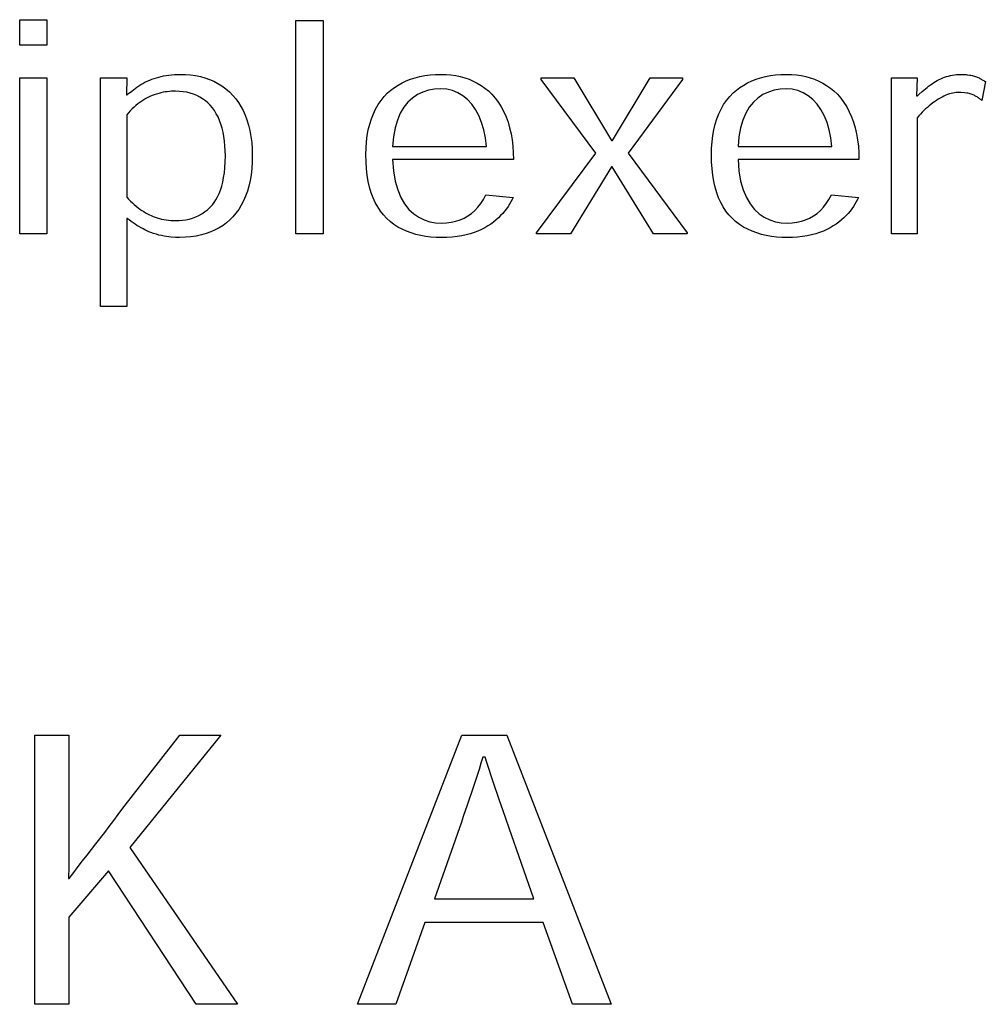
# Model space of a CAD drawing. Header units: inches. Extents: x 0.2 to 16.8, y 0.1 to 10.8.
# Tile 17 of 59: x 5.89 to 6.106, y 7.163 to 7.383. Entities that reach past the tile are written whole.
import ezdxf

# ---------------------------------------------------------------- set-up
doc = ezdxf.new("R2010")
doc.units = ezdxf.units.IN
doc.header["$LTSCALE"] = 0.935
doc.header["$MEASUREMENT"] = 0
doc.layers.get('0').update_dxf_attribs({"linetype": 'CONTINUOUS'})

msp = doc.modelspace()

# ---------------------------------------------------------------- linework, layer by layer
at = {"color": 7, "linetype": 'CONTINUOUS'}
for p, q in [((5.89047, 7.37684), (5.89047, 7.38256)), ((5.89047, 7.38256), (5.89655, 7.38256)), ((5.89655, 7.38256), (5.89655, 7.37684)), ((5.95221, 7.3347), (5.95221, 7.38235)), ((5.95221, 7.38235), (5.95829, 7.38235)), ((5.95829, 7.38235), (5.95829, 7.3347)), ((5.89655, 7.37684), (5.89047, 7.37684)), ((5.89047, 7.3347), (5.89047, 7.36956)), ((5.89047, 7.36956), (5.89655, 7.36956)), ((5.89655, 7.36956), (5.89655, 7.3347)), ((5.9085, 7.31846), (5.9085, 7.36956)), ((5.9085, 7.36956), (5.9144, 7.36956)), ((5.9144, 7.36956), (5.91432, 7.36578)), ((5.918, 7.36832), (5.91848, 7.36858)), ((5.91848, 7.36858), (5.91899, 7.36883)), ((5.91899, 7.36883), (5.91953, 7.36907)), ((5.91953, 7.36907), (5.92001, 7.36926)), ((5.92001, 7.36926), (5.92051, 7.36943)), ((5.92051, 7.36943), (5.92103, 7.36959)), ((5.92103, 7.36959), (5.92155, 7.36974)), ((5.92155, 7.36974), (5.92209, 7.36988)), ((5.92209, 7.36988), (5.92265, 7.37)), ((5.92265, 7.37), (5.92323, 7.3701)), ((5.92323, 7.3701), (5.92382, 7.37019)), ((5.92382, 7.37019), (5.92443, 7.37026)), ((5.92443, 7.37026), (5.92506, 7.37031)), ((5.92506, 7.37031), (5.92571, 7.37034)), ((5.92571, 7.37034), (5.92639, 7.37035)), ((5.92639, 7.37035), (5.92755, 7.37032)), ((5.92755, 7.37032), (5.92869, 7.37023)), ((5.92869, 7.37023), (5.92979, 7.37007)), ((5.92979, 7.37007), (5.93086, 7.36986)), ((5.93086, 7.36986), (5.93189, 7.36958)), ((5.93189, 7.36958), (5.93288, 7.36923)), ((5.93288, 7.36923), (5.93385, 7.36881)), ((5.93385, 7.36881), (5.93477, 7.36832)), ((5.97508, 7.36797), (5.97596, 7.36846)), ((5.97596, 7.36846), (5.97688, 7.3689)), ((5.97688, 7.3689), (5.97785, 7.36928)), ((5.97785, 7.36928), (5.97887, 7.3696)), ((5.97887, 7.3696), (5.97993, 7.36987)), ((5.97993, 7.36987), (5.98104, 7.37008)), ((5.98104, 7.37008), (5.9822, 7.37023)), ((5.9822, 7.37023), (5.98341, 7.37032)), ((5.98341, 7.37032), (5.98467, 7.37035)), ((5.98467, 7.37035), (5.98578, 7.37032)), ((5.98578, 7.37032), (5.98687, 7.37023)), ((5.98687, 7.37023), (5.98793, 7.37008)), ((5.98793, 7.37008), (5.98895, 7.36986)), ((5.98895, 7.36986), (5.98995, 7.36959)), ((5.98995, 7.36959), (5.99092, 7.36925)), ((5.99092, 7.36925), (5.99185, 7.36886)), ((5.99185, 7.36886), (5.99275, 7.3684)), ((5.99275, 7.3684), (5.99362, 7.36787)), ((6.00705, 7.36924), (6.00705, 7.36956)), ((6.00705, 7.36956), (6.01435, 7.36956)), ((6.01926, 7.35274), (6.00705, 7.36924)), ((6.01435, 7.36956), (6.02278, 7.35556)), ((6.02297, 7.35556), (6.03138, 7.36956)), ((6.03863, 7.36924), (6.0265, 7.35274)), ((6.03138, 7.36956), (6.03863, 7.36956)), ((6.03863, 7.36956), (6.03863, 7.36924)), ((6.0523, 7.36797), (6.05318, 7.36846)), ((6.05318, 7.36846), (6.0541, 7.3689)), ((6.0541, 7.3689), (6.05507, 7.36928)), ((6.05507, 7.36928), (6.05609, 7.3696)), ((6.05609, 7.3696), (6.05716, 7.36987)), ((6.05716, 7.36987), (6.05827, 7.37008)), ((6.05827, 7.37008), (6.05943, 7.37023)), ((6.05943, 7.37023), (6.06063, 7.37032)), ((6.06063, 7.37032), (6.06189, 7.37035)), ((6.06189, 7.37035), (6.063, 7.37032)), ((6.063, 7.37032), (6.06409, 7.37023)), ((6.06409, 7.37023), (6.06514, 7.37008)), ((6.06514, 7.37008), (6.06617, 7.36986)), ((6.06617, 7.36986), (6.06717, 7.36959)), ((6.06717, 7.36959), (6.06813, 7.36925)), ((6.06813, 7.36925), (6.06907, 7.36886)), ((6.06907, 7.36886), (6.06997, 7.3684)), ((6.06997, 7.3684), (6.07084, 7.36787)), ((6.08532, 7.3347), (6.08532, 7.36956)), ((6.08532, 7.36956), (6.09105, 7.36956)), ((6.09105, 7.36956), (6.09095, 7.36557)), ((6.09439, 7.36826), (6.09478, 7.36851)), ((6.09478, 7.36851), (6.09517, 7.36875)), ((6.09517, 7.36875), (6.09558, 7.36898)), ((6.09558, 7.36898), (6.09597, 7.36918)), ((6.09597, 7.36918), (6.09638, 7.36936)), ((6.09638, 7.36936), (6.09678, 7.36954)), ((6.09678, 7.36954), (6.0972, 7.3697)), ((6.0972, 7.3697), (6.09762, 7.36984)), ((6.09762, 7.36984), (6.09805, 7.36997)), ((6.09805, 7.36997), (6.09849, 7.37008)), ((6.09849, 7.37008), (6.09894, 7.37018)), ((6.09894, 7.37018), (6.0994, 7.37025)), ((6.0994, 7.37025), (6.09987, 7.3703)), ((6.09987, 7.3703), (6.10036, 7.37034)), ((6.10036, 7.37034), (6.10085, 7.37035)), ((6.10085, 7.37035), (6.10114, 7.37035)), ((6.10114, 7.37035), (6.10143, 7.37034)), ((6.10143, 7.37034), (6.10199, 7.3703)), ((6.10199, 7.3703), (6.10227, 7.37027)), ((6.10227, 7.37027), (6.10282, 7.37019)), ((6.10282, 7.37019), (6.10309, 7.37014)), ((6.10309, 7.37014), (6.10335, 7.37008)), ((6.10335, 7.37008), (6.10361, 7.37001)), ((6.10361, 7.37001), (6.10387, 7.36994)), ((6.10387, 7.36994), (6.10412, 7.36985)), ((6.10412, 7.36985), (6.10433, 7.36978)), ((6.10433, 7.36978), (6.10452, 7.36971)), ((6.10452, 7.36971), (6.10471, 7.36963)), ((6.10471, 7.36963), (6.1049, 7.36954)), ((6.1049, 7.36954), (6.10508, 7.36946)), ((6.10508, 7.36946), (6.10526, 7.36937)), ((6.10526, 7.36937), (6.10578, 7.36907)), ((6.10631, 7.36873), (6.10549, 7.3645)), ((6.10578, 7.36907), (6.10595, 7.36896)), ((6.10595, 7.36896), (6.10613, 7.36885)), ((6.10613, 7.36885), (6.10631, 7.36873)), ((5.91483, 7.36606), (5.91552, 7.36663)), ((5.91552, 7.36663), (5.91588, 7.36691)), ((5.91588, 7.36691), (5.91627, 7.3672)), ((5.91627, 7.3672), (5.91667, 7.36749)), ((5.91667, 7.36749), (5.91709, 7.36777)), ((5.91709, 7.36777), (5.91753, 7.36805)), ((5.91753, 7.36805), (5.918, 7.36832)), ((5.92204, 7.36623), (5.92155, 7.36611)), ((5.92252, 7.36634), (5.92204, 7.36623)), ((5.923, 7.36642), (5.92252, 7.36634)), ((5.92347, 7.36648), (5.923, 7.36642)), ((5.92394, 7.36653), (5.92347, 7.36648)), ((5.9244, 7.36657), (5.92394, 7.36653)), ((5.92486, 7.36659), (5.9244, 7.36657)), ((5.9253, 7.36659), (5.92486, 7.36659)), ((5.92617, 7.36656), (5.9253, 7.36659)), ((5.92701, 7.36648), (5.92617, 7.36656)), ((5.92782, 7.36634), (5.92701, 7.36648)), ((5.9286, 7.36615), (5.92782, 7.36634)), ((5.92935, 7.36591), (5.9286, 7.36615)), ((5.93477, 7.36832), (5.93567, 7.36777)), ((5.93567, 7.36777), (5.93652, 7.36714)), ((5.93652, 7.36714), (5.93734, 7.36644)), ((5.93734, 7.36644), (5.93812, 7.36566)), ((5.97195, 7.36539), (5.97272, 7.36619)), ((5.97272, 7.36619), (5.97346, 7.36684)), ((5.97346, 7.36684), (5.97425, 7.36743)), ((5.97425, 7.36743), (5.97508, 7.36797)), ((5.9806, 7.3664), (5.97939, 7.36582)), ((5.98188, 7.36681), (5.9806, 7.3664)), ((5.98322, 7.36705), (5.98188, 7.36681)), ((5.98462, 7.36713), (5.98322, 7.36705)), ((5.98594, 7.36703), (5.98462, 7.36713)), ((5.98721, 7.36673), (5.98594, 7.36703)), ((5.9884, 7.36624), (5.98721, 7.36673)), ((5.98952, 7.36556), (5.9884, 7.36624)), ((5.99362, 7.36787), (5.99445, 7.36729)), ((5.99445, 7.36729), (5.99526, 7.36664)), ((5.99526, 7.36664), (5.99602, 7.36593)), ((6.04917, 7.36539), (6.04995, 7.36619)), ((6.04995, 7.36619), (6.05069, 7.36684)), ((6.05069, 7.36684), (6.05147, 7.36743)), ((6.05147, 7.36743), (6.0523, 7.36797)), ((6.05781, 7.3664), (6.05661, 7.36582)), ((6.05909, 7.36681), (6.05781, 7.3664)), ((6.06044, 7.36705), (6.05909, 7.36681)), ((6.06183, 7.36713), (6.06044, 7.36705)), ((6.06316, 7.36703), (6.06183, 7.36713)), ((6.06442, 7.36673), (6.06316, 7.36703)), ((6.06562, 7.36624), (6.06442, 7.36673)), ((6.06674, 7.36556), (6.06562, 7.36624)), ((6.07084, 7.36787), (6.07167, 7.36729)), ((6.07167, 7.36729), (6.07247, 7.36664)), ((6.07247, 7.36664), (6.07324, 7.36593)), ((6.0915, 7.3659), (6.09221, 7.36654)), ((6.09221, 7.36654), (6.09256, 7.36685)), ((6.09256, 7.36685), (6.09292, 7.36715)), ((6.09292, 7.36715), (6.09328, 7.36744)), ((6.09328, 7.36744), (6.09364, 7.36772)), ((6.09364, 7.36772), (6.09402, 7.368)), ((6.09402, 7.368), (6.09439, 7.36826)), ((6.09907, 7.36617), (6.09868, 7.36608)), ((6.09945, 7.36624), (6.09907, 7.36617)), ((6.09982, 7.36628), (6.09945, 7.36624)), ((6.10018, 7.36631), (6.09982, 7.36628)), ((6.10054, 7.36632), (6.10018, 7.36631)), ((6.10083, 7.36632), (6.10054, 7.36632)), ((6.10166, 7.36626), (6.10083, 7.36632)), ((6.10218, 7.36618), (6.10166, 7.36626)), ((6.10243, 7.36613), (6.10218, 7.36618)), ((6.10267, 7.36607), (6.10243, 7.36613)), ((5.91432, 7.36578), (5.91451, 7.36578)), ((5.91451, 7.36578), (5.91483, 7.36606)), ((5.91733, 7.36407), (5.9169, 7.36374)), ((5.91777, 7.36438), (5.91733, 7.36407)), ((5.91821, 7.36466), (5.91777, 7.36438)), ((5.91866, 7.36493), (5.91821, 7.36466)), ((5.9191, 7.36517), (5.91866, 7.36493)), ((5.91954, 7.36538), (5.9191, 7.36517)), ((5.92005, 7.3656), (5.91954, 7.36538)), ((5.92055, 7.3658), (5.92005, 7.3656)), ((5.92105, 7.36596), (5.92055, 7.3658)), ((5.92155, 7.36611), (5.92105, 7.36596)), ((5.93006, 7.36562), (5.92935, 7.36591)), ((5.93073, 7.36528), (5.93006, 7.36562)), ((5.93137, 7.36489), (5.93073, 7.36528)), ((5.93198, 7.36446), (5.93137, 7.36489)), ((5.93254, 7.36398), (5.93198, 7.36446)), ((5.93306, 7.36346), (5.93254, 7.36398)), ((5.93812, 7.36566), (5.93875, 7.3649)), ((5.93875, 7.3649), (5.93935, 7.36408)), ((5.93935, 7.36408), (5.9399, 7.3632)), ((5.9706, 7.36359), (5.97124, 7.36453)), ((5.97124, 7.36453), (5.97195, 7.36539)), ((5.97725, 7.36412), (5.97634, 7.36299)), ((5.97827, 7.36507), (5.97725, 7.36412)), ((5.97939, 7.36582), (5.97827, 7.36507)), ((5.99056, 7.36471), (5.98952, 7.36556)), ((5.99151, 7.36368), (5.99056, 7.36471)), ((5.99602, 7.36593), (5.99678, 7.36504)), ((5.99678, 7.36504), (5.99748, 7.36409)), ((5.99748, 7.36409), (5.99811, 7.36307)), ((6.04782, 7.36359), (6.04846, 7.36453)), ((6.04846, 7.36453), (6.04917, 7.36539)), ((6.05447, 7.36412), (6.05356, 7.36299)), ((6.05549, 7.36507), (6.05447, 7.36412)), ((6.05661, 7.36582), (6.05549, 7.36507)), ((6.06778, 7.36471), (6.06674, 7.36556)), ((6.06873, 7.36368), (6.06778, 7.36471)), ((6.07324, 7.36593), (6.074, 7.36504)), ((6.074, 7.36504), (6.0747, 7.36409)), ((6.0747, 7.36409), (6.07533, 7.36307)), ((6.09095, 7.36557), (6.09114, 7.36557)), ((6.09114, 7.36557), (6.0915, 7.3659)), ((6.09456, 7.36396), (6.09416, 7.36365)), ((6.09496, 7.36425), (6.09456, 7.36396)), ((6.09536, 7.36453), (6.09496, 7.36425)), ((6.09575, 7.36478), (6.09536, 7.36453)), ((6.0962, 7.36504), (6.09575, 7.36478)), ((6.09664, 7.36528), (6.0962, 7.36504)), ((6.09706, 7.36549), (6.09664, 7.36528)), ((6.09748, 7.36567), (6.09706, 7.36549)), ((6.09789, 7.36583), (6.09748, 7.36567)), ((6.09829, 7.36597), (6.09789, 7.36583)), ((6.09868, 7.36608), (6.09829, 7.36597)), ((6.10291, 7.366), (6.10267, 7.36607)), ((6.10338, 7.36584), (6.10291, 7.366)), ((6.10361, 7.36575), (6.10338, 7.36584)), ((6.10378, 7.36567), (6.10361, 7.36575)), ((6.10395, 7.36558), (6.10378, 7.36567)), ((6.10412, 7.3655), (6.10395, 7.36558)), ((6.10429, 7.3654), (6.10412, 7.3655)), ((6.10445, 7.36531), (6.10429, 7.3654)), ((6.10461, 7.36521), (6.10445, 7.36531)), ((6.10476, 7.3651), (6.10461, 7.36521)), ((6.10491, 7.36499), (6.10476, 7.3651)), ((6.10506, 7.36488), (6.10491, 7.36499)), ((6.10521, 7.36476), (6.10506, 7.36488)), ((6.10535, 7.36463), (6.10521, 7.36476)), ((6.10549, 7.3645), (6.10535, 7.36463)), ((5.9148, 7.36179), (5.9144, 7.36134)), ((5.9152, 7.36222), (5.9148, 7.36179)), ((5.91562, 7.36263), (5.9152, 7.36222)), ((5.91604, 7.36302), (5.91562, 7.36263)), ((5.91647, 7.36339), (5.91604, 7.36302)), ((5.9169, 7.36374), (5.91647, 7.36339)), ((5.93355, 7.3629), (5.93306, 7.36346)), ((5.934, 7.36226), (5.93355, 7.3629)), ((5.93442, 7.36157), (5.934, 7.36226)), ((5.9399, 7.3632), (5.94041, 7.36225)), ((5.94041, 7.36225), (5.94087, 7.36124)), ((5.96952, 7.36153), (5.97002, 7.36259)), ((5.97002, 7.36259), (5.9706, 7.36359)), ((5.97634, 7.36299), (5.97555, 7.36166)), ((5.99235, 7.36249), (5.99151, 7.36368)), ((5.99309, 7.36113), (5.99235, 7.36249)), ((5.99811, 7.36307), (5.99868, 7.36199)), ((5.99868, 7.36199), (5.99918, 7.36085)), ((6.04674, 7.36153), (6.04725, 7.36259)), ((6.04725, 7.36259), (6.04782, 7.36359)), ((6.05356, 7.36299), (6.05277, 7.36166)), ((6.06957, 7.36249), (6.06873, 7.36368)), ((6.07031, 7.36113), (6.06957, 7.36249)), ((6.07533, 7.36307), (6.0759, 7.36199)), ((6.0759, 7.36199), (6.07641, 7.36085)), ((6.09219, 7.36187), (6.0918, 7.36148)), ((6.09258, 7.36226), (6.09219, 7.36187)), ((6.09297, 7.36263), (6.09258, 7.36226)), ((6.09337, 7.36298), (6.09297, 7.36263)), ((6.09376, 7.36332), (6.09337, 7.36298)), ((6.09416, 7.36365), (6.09376, 7.36332)), ((5.9144, 7.36134), (5.9144, 7.34292)), ((5.9348, 7.36083), (5.93442, 7.36157)), ((5.93514, 7.36004), (5.9348, 7.36083)), ((5.93544, 7.35921), (5.93514, 7.36004)), ((5.94087, 7.36124), (5.94127, 7.36016)), ((5.94127, 7.36016), (5.94163, 7.35901)), ((5.9687, 7.35921), (5.96908, 7.3604)), ((5.96908, 7.3604), (5.96952, 7.36153)), ((5.97489, 7.36012), (5.97437, 7.35838)), ((5.97555, 7.36166), (5.97489, 7.36012)), ((5.99371, 7.35963), (5.99309, 7.36113)), ((5.99421, 7.35797), (5.99371, 7.35963)), ((5.99918, 7.36085), (5.99962, 7.35964)), ((5.99962, 7.35964), (5.99999, 7.35838)), ((6.04593, 7.35921), (6.0463, 7.3604)), ((6.0463, 7.3604), (6.04674, 7.36153)), ((6.05211, 7.36012), (6.05159, 7.35838)), ((6.05277, 7.36166), (6.05211, 7.36012)), ((6.07094, 7.35963), (6.07031, 7.36113)), ((6.07143, 7.35797), (6.07094, 7.35963)), ((6.07641, 7.36085), (6.07684, 7.35964)), ((6.07684, 7.35964), (6.07722, 7.35838)), ((6.09142, 7.36107), (6.09105, 7.36065)), ((6.09105, 7.36065), (6.09105, 7.3347)), ((6.0918, 7.36148), (6.09142, 7.36107)), ((5.9357, 7.35833), (5.93544, 7.35921)), ((5.93593, 7.35741), (5.9357, 7.35833)), ((5.93611, 7.35644), (5.93593, 7.35741)), ((5.94163, 7.35901), (5.94192, 7.35779)), ((5.94192, 7.35779), (5.94216, 7.3565)), ((5.96816, 7.35667), (5.9684, 7.35797)), ((5.9684, 7.35797), (5.9687, 7.35921)), ((5.97437, 7.35838), (5.974, 7.35642)), ((5.99458, 7.35617), (5.99421, 7.35797)), ((5.99999, 7.35838), (6.00029, 7.35707)), ((6.04539, 7.35667), (6.04562, 7.35797)), ((6.04562, 7.35797), (6.04593, 7.35921)), ((6.05159, 7.35838), (6.05123, 7.35642)), ((6.0718, 7.35617), (6.07143, 7.35797)), ((6.07722, 7.35838), (6.07752, 7.35707)), ((5.93625, 7.35542), (5.93611, 7.35644)), ((5.93636, 7.35437), (5.93625, 7.35542)), ((5.94216, 7.3565), (5.94233, 7.35514)), ((5.94233, 7.35514), (5.94244, 7.3537)), ((5.96789, 7.3539), (5.96799, 7.35531)), ((5.96799, 7.35531), (5.96816, 7.35667)), ((5.974, 7.35642), (5.97381, 7.35424)), ((5.99482, 7.35424), (5.99458, 7.35617)), ((6.00029, 7.35707), (6.00053, 7.3557)), ((6.00053, 7.3557), (6.0007, 7.35428)), ((6.02278, 7.35556), (6.02297, 7.35556)), ((6.04511, 7.3539), (6.04522, 7.35531)), ((6.04522, 7.35531), (6.04539, 7.35667)), ((6.05123, 7.35642), (6.05104, 7.35424)), ((6.07203, 7.35424), (6.0718, 7.35617)), ((6.07752, 7.35707), (6.07776, 7.3557)), ((6.07776, 7.3557), (6.07793, 7.35428)), ((5.93642, 7.35327), (5.93636, 7.35437)), ((5.93644, 7.35213), (5.93642, 7.35327)), ((5.94244, 7.3537), (5.94247, 7.35218)), ((5.96785, 7.35244), (5.96789, 7.3539)), ((5.97381, 7.35424), (5.99482, 7.35424)), ((6.0007, 7.35428), (6.0008, 7.35282)), ((6.04508, 7.35244), (6.04511, 7.3539)), ((6.05104, 7.35424), (6.07203, 7.35424)), ((6.07793, 7.35428), (6.07803, 7.35282)), ((5.93634, 7.34955), (5.93641, 7.35079)), ((5.93641, 7.35079), (5.93644, 7.35213)), ((5.94247, 7.35218), (5.94244, 7.35071)), ((5.96789, 7.35081), (5.96785, 7.35244)), ((5.96799, 7.34926), (5.96789, 7.35081)), ((5.97382, 7.35131), (5.97402, 7.34877)), ((6.00084, 7.35131), (5.97382, 7.35131)), ((6.0008, 7.35282), (6.00084, 7.35131)), ((6.00602, 7.33493), (6.01926, 7.35274)), ((6.0265, 7.35274), (6.0397, 7.33493)), ((6.04512, 7.35081), (6.04508, 7.35244)), ((6.04522, 7.34926), (6.04512, 7.35081)), ((6.05104, 7.35131), (6.05124, 7.34877)), ((6.07807, 7.35131), (6.05104, 7.35131)), ((6.07803, 7.35282), (6.07807, 7.35131)), ((5.93622, 7.34839), (5.93634, 7.34955)), ((5.94235, 7.34929), (5.94219, 7.34794)), ((5.94244, 7.35071), (5.94235, 7.34929)), ((5.96816, 7.34781), (5.96799, 7.34926)), ((5.97402, 7.34877), (5.97441, 7.34652)), ((6.02277, 7.3497), (6.01361, 7.3347)), ((6.02292, 7.3497), (6.02277, 7.3497)), ((6.03213, 7.3347), (6.02292, 7.3497)), ((6.04538, 7.34781), (6.04522, 7.34926)), ((6.05124, 7.34877), (6.05162, 7.34652)), ((5.93586, 7.3463), (5.93606, 7.3473)), ((5.93606, 7.3473), (5.93622, 7.34839)), ((5.94198, 7.34665), (5.9417, 7.34541)), ((5.94219, 7.34794), (5.94198, 7.34665)), ((5.96839, 7.34643), (5.96816, 7.34781)), ((5.96869, 7.34513), (5.96839, 7.34643)), ((5.97441, 7.34652), (5.97497, 7.34455)), ((6.04562, 7.34643), (6.04538, 7.34781)), ((6.04591, 7.34513), (6.04562, 7.34643)), ((6.05162, 7.34652), (6.05218, 7.34455)), ((5.93504, 7.34372), (5.93535, 7.34451)), ((5.93535, 7.34451), (5.93562, 7.34537)), ((5.93562, 7.34537), (5.93586, 7.3463)), ((5.94136, 7.34424), (5.94097, 7.34314)), ((5.9417, 7.34541), (5.94136, 7.34424)), ((5.96905, 7.34392), (5.96869, 7.34513)), ((5.97497, 7.34455), (5.97568, 7.34285)), ((6.04627, 7.34392), (6.04591, 7.34513)), ((6.05218, 7.34455), (6.05289, 7.34285)), ((5.9144, 7.34292), (5.91482, 7.34247)), ((5.91482, 7.34247), (5.91524, 7.34204)), ((5.91524, 7.34204), (5.91566, 7.34164)), ((5.93396, 7.34176), (5.93434, 7.34235)), ((5.93434, 7.34235), (5.9347, 7.343)), ((5.9347, 7.343), (5.93504, 7.34372)), ((5.94052, 7.34209), (5.94001, 7.34111)), ((5.94097, 7.34314), (5.94052, 7.34209)), ((5.96948, 7.34278), (5.96905, 7.34392)), ((5.96996, 7.34172), (5.96948, 7.34278)), ((5.97568, 7.34285), (5.97652, 7.3414)), ((5.99355, 7.34152), (5.99414, 7.34243)), ((5.99414, 7.34243), (5.99469, 7.34343)), ((5.99469, 7.34343), (6.00076, 7.34288)), ((6.00052, 7.34238), (6.00025, 7.34186)), ((6.00076, 7.34288), (6.00052, 7.34238)), ((6.0467, 7.34278), (6.04627, 7.34392)), ((6.04718, 7.34172), (6.0467, 7.34278)), ((6.05289, 7.34285), (6.05374, 7.3414)), ((6.07077, 7.34152), (6.07136, 7.34243)), ((6.07136, 7.34243), (6.07191, 7.34343)), ((6.07191, 7.34343), (6.07799, 7.34288)), ((6.07774, 7.34238), (6.07747, 7.34186)), ((6.07799, 7.34288), (6.07774, 7.34238)), ((5.91566, 7.34164), (5.91608, 7.34126)), ((5.91608, 7.34126), (5.91651, 7.3409)), ((5.91651, 7.3409), (5.91693, 7.34057)), ((5.91693, 7.34057), (5.91735, 7.34025)), ((5.91735, 7.34025), (5.91778, 7.33996)), ((5.91778, 7.33996), (5.9182, 7.33969)), ((5.93181, 7.33962), (5.93242, 7.3401)), ((5.93242, 7.3401), (5.933, 7.34063)), ((5.933, 7.34063), (5.93355, 7.34122)), ((5.93355, 7.34122), (5.93396, 7.34176)), ((5.93944, 7.34019), (5.93882, 7.33933)), ((5.94001, 7.34111), (5.93944, 7.34019)), ((5.97051, 7.34073), (5.96996, 7.34172)), ((5.97111, 7.33982), (5.97051, 7.34073)), ((5.97177, 7.33898), (5.97111, 7.33982)), ((5.97652, 7.3414), (5.97749, 7.34019)), ((5.97749, 7.34019), (5.97855, 7.3392)), ((5.99146, 7.33929), (5.99221, 7.33995)), ((5.99221, 7.33995), (5.9929, 7.34069)), ((5.9929, 7.34069), (5.99355, 7.34152)), ((5.99886, 7.33981), (5.99843, 7.3393)), ((5.99926, 7.34032), (5.99886, 7.33981)), ((5.99962, 7.34083), (5.99926, 7.34032)), ((5.99995, 7.34135), (5.99962, 7.34083)), ((6.00025, 7.34186), (5.99995, 7.34135)), ((6.04772, 7.34073), (6.04718, 7.34172)), ((6.04833, 7.33982), (6.04772, 7.34073)), ((6.04899, 7.33898), (6.04833, 7.33982)), ((6.05374, 7.3414), (6.0547, 7.34019)), ((6.0547, 7.34019), (6.05577, 7.3392)), ((6.06869, 7.33929), (6.06943, 7.33995)), ((6.06943, 7.33995), (6.07012, 7.34069)), ((6.07012, 7.34069), (6.07077, 7.34152)), ((6.07608, 7.33981), (6.07565, 7.3393)), ((6.07648, 7.34032), (6.07608, 7.33981)), ((6.07684, 7.34083), (6.07648, 7.34032)), ((6.07717, 7.34135), (6.07684, 7.34083)), ((6.07747, 7.34186), (6.07717, 7.34135)), ((5.9144, 7.33814), (5.9144, 7.31846)), ((5.91453, 7.33814), (5.9144, 7.33814)), ((5.91495, 7.33782), (5.91453, 7.33814)), ((5.91537, 7.3375), (5.91495, 7.33782)), ((5.9182, 7.33969), (5.91863, 7.33944)), ((5.91863, 7.33944), (5.91905, 7.33921)), ((5.91905, 7.33921), (5.91947, 7.339)), ((5.91947, 7.339), (5.91989, 7.3388)), ((5.91989, 7.3388), (5.92032, 7.33862)), ((5.92032, 7.33862), (5.92076, 7.33845)), ((5.92076, 7.33845), (5.92122, 7.33829)), ((5.92122, 7.33829), (5.92169, 7.33815)), ((5.92169, 7.33815), (5.92218, 7.33803)), ((5.92218, 7.33803), (5.92268, 7.33792)), ((5.92268, 7.33792), (5.92319, 7.33784)), ((5.92319, 7.33784), (5.92371, 7.33777)), ((5.92371, 7.33777), (5.92424, 7.33772)), ((5.92424, 7.33772), (5.92479, 7.33769)), ((5.92479, 7.33769), (5.92534, 7.33767)), ((5.92534, 7.33767), (5.92612, 7.3377)), ((5.92612, 7.3377), (5.92688, 7.33776)), ((5.92688, 7.33776), (5.92764, 7.33788)), ((5.92764, 7.33788), (5.92838, 7.33804)), ((5.92838, 7.33804), (5.9291, 7.33825)), ((5.9291, 7.33825), (5.92981, 7.33852)), ((5.92981, 7.33852), (5.9305, 7.33883)), ((5.9305, 7.33883), (5.93117, 7.3392)), ((5.93117, 7.3392), (5.93181, 7.33962)), ((5.93746, 7.33785), (5.93672, 7.33721)), ((5.93815, 7.33854), (5.93746, 7.33785)), ((5.93882, 7.33933), (5.93815, 7.33854)), ((5.97249, 7.33821), (5.97177, 7.33898)), ((5.97328, 7.33749), (5.97249, 7.33821)), ((5.97855, 7.3392), (5.97969, 7.33842)), ((5.97969, 7.33842), (5.9809, 7.33784)), ((5.9809, 7.33784), (5.98216, 7.33744)), ((5.98695, 7.33732), (5.98796, 7.33754)), ((5.98796, 7.33754), (5.98892, 7.33785)), ((5.98892, 7.33785), (5.98982, 7.33824)), ((5.98982, 7.33824), (5.99067, 7.33872)), ((5.99067, 7.33872), (5.99146, 7.33929)), ((5.99694, 7.33783), (5.99637, 7.33736)), ((5.99747, 7.33831), (5.99694, 7.33783)), ((5.99797, 7.3388), (5.99747, 7.33831)), ((5.99843, 7.3393), (5.99797, 7.3388)), ((6.04971, 7.33821), (6.04899, 7.33898)), ((6.0505, 7.33749), (6.04971, 7.33821)), ((6.05577, 7.3392), (6.05691, 7.33842)), ((6.05691, 7.33842), (6.05812, 7.33784)), ((6.05812, 7.33784), (6.05939, 7.33744)), ((6.06418, 7.33732), (6.06519, 7.33754)), ((6.06519, 7.33754), (6.06614, 7.33785)), ((6.06614, 7.33785), (6.06704, 7.33824)), ((6.06704, 7.33824), (6.06789, 7.33872)), ((6.06789, 7.33872), (6.06869, 7.33929)), ((6.07416, 7.33783), (6.07359, 7.33736)), ((6.07469, 7.33831), (6.07416, 7.33783)), ((6.07519, 7.3388), (6.07469, 7.33831)), ((6.07565, 7.3393), (6.07519, 7.3388)), ((5.91581, 7.33719), (5.91537, 7.3375)), ((5.91625, 7.3369), (5.91581, 7.33719)), ((5.91669, 7.33661), (5.91625, 7.3369)), ((5.91714, 7.33634), (5.91669, 7.33661)), ((5.91759, 7.33608), (5.91714, 7.33634)), ((5.91804, 7.33584), (5.91759, 7.33608)), ((5.91848, 7.33561), (5.91804, 7.33584)), ((5.91893, 7.3354), (5.91848, 7.33561)), ((5.91937, 7.33521), (5.91893, 7.3354)), ((5.93415, 7.33559), (5.93318, 7.33516)), ((5.93506, 7.33608), (5.93415, 7.33559)), ((5.93592, 7.33662), (5.93506, 7.33608)), ((5.93672, 7.33721), (5.93592, 7.33662)), ((5.97413, 7.33684), (5.97328, 7.33749)), ((5.97502, 7.33625), (5.97413, 7.33684)), ((5.97597, 7.33574), (5.97502, 7.33625)), ((5.97695, 7.3353), (5.97597, 7.33574)), ((5.98216, 7.33744), (5.98345, 7.33721)), ((5.98345, 7.33721), (5.98475, 7.33714)), ((5.98475, 7.33714), (5.98588, 7.33718)), ((5.98588, 7.33718), (5.98695, 7.33732)), ((5.99289, 7.33535), (5.99206, 7.33504)), ((5.99367, 7.3357), (5.99289, 7.33535)), ((5.99441, 7.33608), (5.99367, 7.3357)), ((5.99511, 7.33648), (5.99441, 7.33608)), ((5.99576, 7.33691), (5.99511, 7.33648)), ((5.99637, 7.33736), (5.99576, 7.33691)), ((6.05135, 7.33684), (6.0505, 7.33749)), ((6.05225, 7.33625), (6.05135, 7.33684)), ((6.05319, 7.33574), (6.05225, 7.33625)), ((6.05418, 7.3353), (6.05319, 7.33574)), ((6.05939, 7.33744), (6.06068, 7.33721)), ((6.06068, 7.33721), (6.06198, 7.33714)), ((6.06198, 7.33714), (6.06311, 7.33718)), ((6.06311, 7.33718), (6.06418, 7.33732)), ((6.07011, 7.33535), (6.06928, 7.33504)), ((6.07089, 7.3357), (6.07011, 7.33535)), ((6.07163, 7.33608), (6.07089, 7.3357)), ((6.07232, 7.33648), (6.07163, 7.33608)), ((6.07298, 7.33691), (6.07232, 7.33648)), ((6.07359, 7.33736), (6.07298, 7.33691)), ((5.89655, 7.3347), (5.89047, 7.3347)), ((5.9198, 7.33504), (5.91937, 7.33521)), ((5.92041, 7.33481), (5.9198, 7.33504)), ((5.92102, 7.33462), (5.92041, 7.33481)), ((5.9216, 7.33446), (5.92102, 7.33462)), ((5.92218, 7.33432), (5.9216, 7.33446)), ((5.92274, 7.33421), (5.92218, 7.33432)), ((5.92328, 7.33412), (5.92274, 7.33421)), ((5.92381, 7.33405), (5.92328, 7.33412)), ((5.92432, 7.33399), (5.92381, 7.33405)), ((5.92531, 7.33393), (5.92432, 7.33399)), ((5.92577, 7.33392), (5.92531, 7.33393)), ((5.92623, 7.33392), (5.92577, 7.33392)), ((5.92752, 7.33395), (5.92623, 7.33392)), ((5.92876, 7.33406), (5.92752, 7.33395)), ((5.92994, 7.33424), (5.92876, 7.33406)), ((5.93108, 7.33448), (5.92994, 7.33424)), ((5.93215, 7.33479), (5.93108, 7.33448)), ((5.93318, 7.33516), (5.93215, 7.33479)), ((5.95829, 7.3347), (5.95221, 7.3347)), ((5.97797, 7.33492), (5.97695, 7.3353)), ((5.97903, 7.33461), (5.97797, 7.33492)), ((5.98012, 7.33435), (5.97903, 7.33461)), ((5.98125, 7.33416), (5.98012, 7.33435)), ((5.9824, 7.33402), (5.98125, 7.33416)), ((5.98357, 7.33394), (5.9824, 7.33402)), ((5.98476, 7.33392), (5.98357, 7.33394)), ((5.98598, 7.33394), (5.98476, 7.33392)), ((5.98714, 7.33402), (5.98598, 7.33394)), ((5.98823, 7.33414), (5.98714, 7.33402)), ((5.98927, 7.3343), (5.98823, 7.33414)), ((5.99025, 7.33451), (5.98927, 7.3343)), ((5.99118, 7.33475), (5.99025, 7.33451)), ((5.99206, 7.33504), (5.99118, 7.33475)), ((6.00602, 7.3347), (6.00602, 7.33493)), ((6.01361, 7.3347), (6.00602, 7.3347)), ((6.0397, 7.3347), (6.03213, 7.3347)), ((6.0397, 7.33493), (6.0397, 7.3347)), ((6.0552, 7.33492), (6.05418, 7.3353)), ((6.05626, 7.33461), (6.0552, 7.33492)), ((6.05735, 7.33435), (6.05626, 7.33461)), ((6.05848, 7.33416), (6.05735, 7.33435)), ((6.05963, 7.33402), (6.05848, 7.33416)), ((6.0608, 7.33394), (6.05963, 7.33402)), ((6.062, 7.33392), (6.0608, 7.33394)), ((6.06321, 7.33394), (6.062, 7.33392)), ((6.06436, 7.33402), (6.06321, 7.33394)), ((6.06546, 7.33414), (6.06436, 7.33402)), ((6.0665, 7.3343), (6.06546, 7.33414)), ((6.06748, 7.33451), (6.0665, 7.3343)), ((6.0684, 7.33475), (6.06748, 7.33451)), ((6.06928, 7.33504), (6.0684, 7.33475)), ((6.09105, 7.3347), (6.08532, 7.3347)), ((5.9144, 7.31846), (5.9085, 7.31846)), ((5.89384, 7.16261), (5.89384, 7.22277)), ((5.89384, 7.22277), (5.90149, 7.22277)), ((5.90149, 7.22277), (5.90149, 7.20371)), ((5.91354, 7.20644), (5.92625, 7.22277)), ((5.93544, 7.22277), (5.91508, 7.19767)), ((5.92625, 7.22277), (5.93544, 7.22277)), ((5.96595, 7.16261), (5.98927, 7.22277)), ((5.98927, 7.22277), (5.99933, 7.22277)), ((5.99933, 7.22277), (6.02269, 7.16261)), ((5.994, 7.21785), (5.99357, 7.21645)), ((5.99449, 7.21785), (5.994, 7.21785)), ((5.99494, 7.21643), (5.99449, 7.21785)), ((5.99314, 7.21507), (5.9927, 7.21371)), ((5.99357, 7.21645), (5.99314, 7.21507)), ((5.99539, 7.21504), (5.99494, 7.21643)), ((5.99583, 7.21368), (5.99539, 7.21504)), ((5.99226, 7.21237), (5.99183, 7.21104)), ((5.9927, 7.21371), (5.99226, 7.21237)), ((5.99628, 7.21233), (5.99583, 7.21368)), ((5.99673, 7.211), (5.99628, 7.21233)), ((5.99183, 7.21104), (5.99139, 7.20972)), ((5.99719, 7.20968), (5.99673, 7.211)), ((5.99095, 7.20841), (5.99051, 7.20712)), ((5.99139, 7.20972), (5.99095, 7.20841)), ((5.99764, 7.20838), (5.99719, 7.20968)), ((5.99854, 7.2058), (5.99764, 7.20838)), ((5.91251, 7.20502), (5.91354, 7.20644)), ((5.99051, 7.20712), (5.98963, 7.20456)), ((5.9999, 7.20193), (5.99854, 7.2058)), ((5.90149, 7.20371), (5.90148, 7.20105)), ((5.91047, 7.20231), (5.91148, 7.20365)), ((5.91148, 7.20365), (5.91251, 7.20502)), ((5.98963, 7.20456), (5.98919, 7.2033)), ((5.90947, 7.20101), (5.91047, 7.20231)), ((5.98875, 7.20203), (5.98318, 7.18614)), ((5.98919, 7.2033), (5.98875, 7.20203)), ((6.00539, 7.18614), (5.9999, 7.20193)), ((5.90148, 7.20105), (5.90147, 7.19848)), ((5.90749, 7.19846), (5.90947, 7.20101)), ((5.90147, 7.19848), (5.90146, 7.19594)), ((5.90552, 7.19594), (5.90749, 7.19846)), ((5.91508, 7.19767), (5.93914, 7.16261)), ((5.90146, 7.19594), (5.90143, 7.19337)), ((5.90355, 7.19338), (5.90453, 7.19467)), ((5.90453, 7.19467), (5.90552, 7.19594)), ((5.90143, 7.19337), (5.9014, 7.19073)), ((5.91033, 7.19244), (5.90149, 7.18209)), ((5.90255, 7.19207), (5.90355, 7.19338)), ((5.92991, 7.16261), (5.91033, 7.19244)), ((5.9014, 7.19073), (5.90155, 7.19073)), ((5.90155, 7.19073), (5.90255, 7.19207)), ((5.98318, 7.18614), (6.00539, 7.18614)), ((5.90149, 7.18209), (5.90149, 7.16261)), ((5.98106, 7.18087), (5.97457, 7.16261)), ((6.00747, 7.18087), (5.98106, 7.18087)), ((6.01405, 7.16261), (6.00747, 7.18087)), ((5.90149, 7.16261), (5.89384, 7.16261)), ((5.93914, 7.16261), (5.92991, 7.16261)), ((5.97457, 7.16261), (5.96595, 7.16261)), ((6.02269, 7.16261), (6.01405, 7.16261))]:
    msp.add_line(p, q, dxfattribs=at)

doc.saveas('drawing.dxf')
